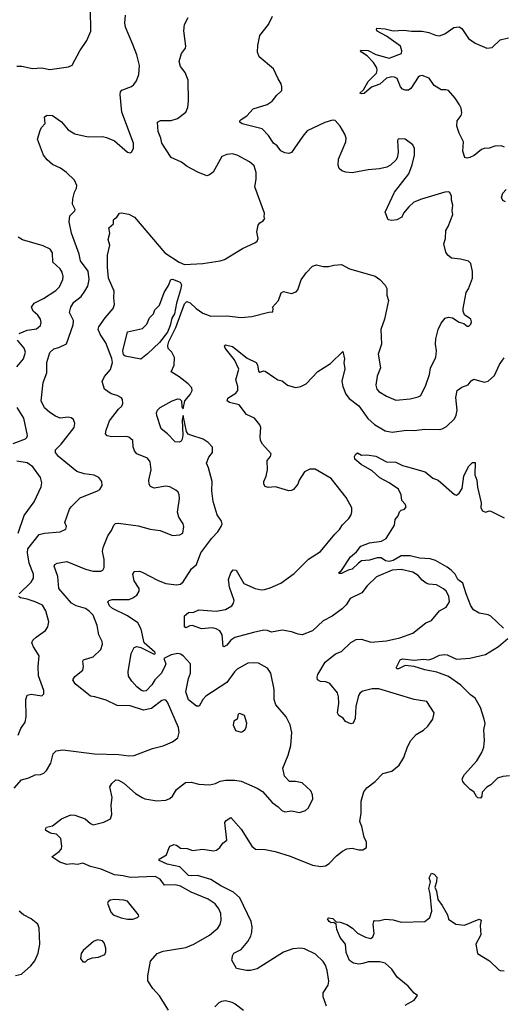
# Model space of a CAD drawing. Extents: x 2220520 to 2384350, y 721165 to 893491.
# Tile 215 of 256: x 2286628 to 2290289, y 835409 to 842860. Entities that reach past the tile are written whole.
import ezdxf

# ---------------------------------------------------------------- set-up
doc = ezdxf.new("R2010")
doc.units = 0

msp = doc.modelspace()

# ---------------------------------------------------------------- linework, layer by layer
at = {"layer": '0CON20XD'}
for points in [[(2286605, 842508.8), (2286645, 842509.2), (2286725, 842491.1), (2286795, 842497.1), (2286855, 842484.3), (2286996.4, 842503.6), (2287025, 842517.5), (2287083.3, 842625), (2287135, 842702.5), (2287166.1, 842773.9), (2287165, 842940)], [(2286586.4, 837043.6), (2286642.1, 837107.9), (2286696.6, 837123.4), (2286745, 837145.8), (2286785, 837149.2), (2286811.2, 837158.8), (2286831.7, 837178.3), (2286864.2, 837235), (2286882, 837305), (2286905, 837328), (2286954.2, 837335.8), (2287195, 837303.6), (2287378.9, 837298.9), (2287455, 837288.8), (2287495, 837291.2), (2287634.2, 837345.8), (2287715, 837364), (2287785.6, 837394.4), (2287824.3, 837425.7), (2287834, 837465), (2287829.2, 837505), (2287747.8, 837695), (2287735, 837711.4), (2287725, 837714.4), (2287705, 837707.5), (2287625, 837647.7), (2287565, 837635.4), (2287465, 837667.5), (2287365, 837669.5), (2287281.8, 837711.8), (2287195.4, 837735.4), (2287165, 837741.5), (2287150.7, 837750.7), (2287046.7, 837835), (2287030.6, 837865), (2287045, 837888.6), (2287105, 837938.8), (2287111.9, 837965), (2287105.8, 838005), (2287112, 838015), (2287185, 838038.6), (2287240.8, 838095), (2287254, 838135), (2287252, 838155), (2287225.8, 838205), (2287213.1, 838275), (2287182.9, 838355), (2287154.6, 838384.6), (2287125, 838404.3), (2287055, 838425.6), (2287020.8, 838445), (2286924.3, 838555), (2286915.5, 838645.5), (2286888, 838725), (2286893.5, 838736.5), (2286912.3, 838747.7), (2286985, 838761.1), (2287125, 838702.5), (2287185, 838686.2), (2287243.2, 838686.8), (2287256, 838695), (2287267.5, 838715), (2287268.1, 838775), (2287254.4, 838835), (2287258.9, 838865), (2287294.4, 838955), (2287321.9, 838995), (2287339.2, 839035), (2287353.2, 839046.8), (2287375, 839049.4), (2287525, 839030.8), (2287615, 839003.8), (2287690, 838995), (2287785, 838956.2), (2287839.3, 838960.7), (2287862.5, 838975), (2287870, 839025), (2287866.2, 839045), (2287833.3, 839095), (2287822.7, 839132.7), (2287836.8, 839236.8), (2287835.6, 839265), (2287827.1, 839285), (2287810.7, 839300.7), (2287765, 839325.8), (2287735, 839330), (2287645, 839316), (2287618.3, 839328.3), (2287608.8, 839345), (2287606, 839375), (2287623.3, 839455), (2287615.4, 839515.4), (2287595, 839542.9), (2287515.5, 839575.5), (2287497.6, 839597.6), (2287486.9, 839626.9), (2287483.8, 839675), (2287455, 839700), (2287435, 839706.7), (2287325, 839702.9), (2287290.6, 839710.6), (2287278, 839725), (2287282.2, 839755), (2287308.5, 839825), (2287376.7, 839913.3), (2287400, 839935), (2287408.8, 839955), (2287406.2, 839985), (2287397.9, 839997.9), (2287365.5, 840015.5), (2287319.7, 840029.7), (2287270, 840065), (2287251.2, 840121.2), (2287269.4, 840160.6), (2287315.8, 840214.2), (2287331.5, 840265), (2287325, 840296.2), (2287279.4, 840415), (2287239.2, 840475), (2287222.9, 840515), (2287227.1, 840535), (2287274.6, 840605), (2287335, 840674.2), (2287344.4, 840705), (2287339.4, 840755), (2287342.3, 840805), (2287299.7, 840905), (2287291.6, 840988.4), (2287292.1, 841077.9), (2287310.8, 841155), (2287297.3, 841197.3), (2287309.2, 841245), (2287302.5, 841285), (2287337.5, 841315), (2287338.6, 841345), (2287345, 841354), (2287363.6, 841366.4), (2287384.3, 841395), (2287395, 841399.2), (2287455, 841387.8), (2287495.8, 841365), (2287725.9, 841095.9), (2287835, 841024.4), (2287875, 841008.1), (2288015, 841014.7), (2288145, 841034.5), (2288177.5, 841045), (2288315, 841128), (2288408.3, 841171.7), (2288426.7, 841185), (2288433.8, 841205), (2288423.3, 841255), (2288433.6, 841306.4), (2288445, 841322.5), (2288471.7, 841338.3), (2288482.5, 841355), (2288477.5, 841365), (2288480, 841395), (2288407.5, 841595), (2288417.3, 841652.7), (2288418, 841705), (2288403.8, 841755), (2288367.5, 841785), (2288275, 841834), (2288235, 841844), (2288195, 841840.8), (2288158.8, 841825), (2288093.2, 841706.8), (2288064.5, 841685.5), (2288045, 841679.2), (2287975.4, 841705.4), (2287895, 841750), (2287853, 841783), (2287775, 841817.1), (2287704.4, 841925), (2287697.1, 841965), (2287677.1, 842015), (2287672, 842085), (2287693.7, 842096.3), (2287775, 842097.1), (2287822.9, 842112.9), (2287885, 842160), (2287901.1, 842195), (2287906.2, 842245), (2287902.2, 842402.2), (2287880.3, 842460.3), (2287846.1, 842506.1), (2287836.2, 842545), (2287852, 842605), (2287882, 842645), (2287885, 842660), (2287870.6, 842775), (2287876.6, 842825), (2287903.8, 842876.2)], [(2287753.7, 835363.7), (2287685, 835473.8), (2287635, 835528.8), (2287597.7, 835587.7), (2287596.9, 835625), (2287618, 835735), (2287667.7, 835792.3), (2287715, 835811.2), (2287885, 835840), (2287945, 835862.9), (2288065, 835931.1), (2288126.9, 835985), (2288146.1, 836013.9), (2288153.6, 836045), (2288150.9, 836095), (2288135, 836132.5), (2288108.1, 836168.1), (2288054, 836205), (2287925, 836257.3), (2287845, 836302.5), (2287805, 836312.3), (2287725, 836309.4), (2287690.8, 836355), (2287652.5, 836375), (2287465, 836367.9), (2287412.1, 836382.1), (2287345, 836387.6), (2287245, 836431.9), (2287162.7, 836452.7), (2287105, 836476.2), (2287065, 836467.9), (2287025, 836472.2), (2286985, 836467.1), (2286932.5, 836485), (2286870, 836525), (2286926.7, 836565), (2286943.8, 836585), (2286948, 836605), (2286938, 836665), (2286906.1, 836696.1), (2286872, 836702), (2286855, 836706), (2286826.7, 836725), (2286822.5, 836735), (2286831.2, 836748.8), (2286875, 836758.8), (2286945, 836813.8), (2287015, 836843.3), (2287045, 836840), (2287123.3, 836813.3), (2287165, 836777.1), (2287185, 836768.1), (2287265, 836788.6), (2287315, 836813.3), (2287326.2, 836845), (2287319.2, 836915), (2287328.6, 836975), (2287310, 837055), (2287325, 837080), (2287355, 837108), (2287375, 837105.8), (2287415, 837081.9), (2287505, 837004.4), (2287555, 836973.5), (2287575, 836964.5), (2287665, 836949.6), (2287735, 836954.5), (2287765, 836967.1), (2287784.3, 836985), (2287814, 837035), (2287883.2, 837086.8), (2287925, 837088.9), (2287985, 837074.4), (2288065, 837068.9), (2288109.6, 837080.4), (2288145, 837098.2), (2288185, 837105.6), (2288256.3, 837106.3), (2288305, 837096.7), (2288426.7, 837045), (2288465, 837020), (2288540, 836935), (2288583.9, 836903.9), (2288612.5, 836875), (2288635, 836866.7), (2288685, 836873.3), (2288745, 836860), (2288792.5, 836875), (2288813.3, 836895), (2288845.8, 836964.2), (2288844.2, 836994.2), (2288831.2, 837025), (2288765, 837084), (2288715, 837096), (2288670, 837095), (2288633.3, 837135), (2288620.8, 837195), (2288660.8, 837295), (2288681.2, 837368.8), (2288688.1, 837465), (2288675.8, 837525), (2288644.3, 837585), (2288565.6, 837675), (2288554.5, 837715), (2288555, 837792.5), (2288530, 837915), (2288505, 837953.8), (2288435, 837990), (2288395.7, 837994.3), (2288355, 837989.4), (2288274.2, 837945), (2288253.1, 837925), (2288195.7, 837845), (2288038, 837742), (2288014.6, 837715.4), (2287985.7, 837664.3), (2287965, 837664.2), (2287905, 837713.3), (2287884.7, 837774.7), (2287905, 837873.8), (2287920.4, 837915), (2287920, 837985), (2287864.4, 838045), (2287845, 838058.2), (2287825, 838062.7), (2287775, 838054), (2287718.6, 838025), (2287734.2, 837985), (2287727.7, 837965), (2287697.9, 837912.1), (2287651.4, 837865), (2287627.7, 837827.7), (2287585, 837782.3), (2287565, 837779.8), (2287550, 837785), (2287515, 837810.3), (2287475.5, 837855), (2287452.7, 837892.7), (2287447.9, 837925), (2287472.6, 838065), (2287495, 838109.3), (2287515, 838116.5), (2287545, 838109.6), (2287645, 838058.2), (2287655.8, 838064.2), (2287651.5, 838075), (2287571.1, 838145), (2287548.3, 838248.3), (2287521.4, 838295), (2287445, 838347.8), (2287331.4, 838405), (2287308.1, 838425), (2287296.2, 838453.8), (2287304.3, 838465.7), (2287327.8, 838472.2), (2287456.6, 838473.4), (2287485, 838484.2), (2287513.8, 838505), (2287531.2, 838535), (2287532, 838555), (2287495, 838613.8), (2287483.6, 838665), (2287496.1, 838683.9), (2287533.6, 838686.4), (2287555, 838680.5), (2287675, 838617.3), (2287735, 838594.5), (2287815.8, 838584.2), (2287845, 838588.8), (2287865, 838606.7), (2287928.9, 838705), (2287965, 838738.6), (2287999.6, 838825), (2288082.2, 838937.8), (2288127.1, 838985), (2288152.5, 839025), (2288160, 839045), (2288156.2, 839065), (2288123.8, 839113.8), (2288092.5, 839215), (2288082.1, 839295), (2288084.5, 839365), (2288058.3, 839468.3), (2288042, 839505), (2288060.3, 839549.7), (2288088, 839585), (2288087.5, 839625), (2288055, 839661.2), (2288015.5, 839685.5), (2287922.5, 839715), (2287903.5, 839723.5), (2287889.5, 839745), (2287865, 839863.8), (2287857, 839833), (2287861.9, 839715), (2287857.7, 839685), (2287849, 839671), (2287835.9, 839664.1), (2287805, 839665.7), (2287747.5, 839725), (2287697.5, 839765), (2287666.2, 839865), (2287664, 839885), (2287670, 839905), (2287691.9, 839925), (2287782.9, 839977.1), (2287825, 839991.6), (2287839.6, 839989.6), (2287853.9, 839975), (2287855, 839930), (2287865, 839914.4), (2287878.6, 839975), (2287919.2, 840025), (2287934.2, 840055), (2287930, 840075), (2287903.4, 840103.4), (2287835, 840158), (2287773.3, 840195), (2287796, 840245), (2287800, 840305), (2287780, 840345), (2287752.5, 840372.5), (2287748.1, 840395), (2287757.2, 840425), (2287809.6, 840530.4), (2287875, 840710), (2287892, 840728), (2287918.5, 840718.5), (2287964.4, 840675), (2288015, 840638.2), (2288075, 840615.5), (2288195, 840620), (2288305, 840605.7), (2288385, 840614.4), (2288515, 840647.5), (2288545, 840650), (2288547.5, 840675), (2288542.5, 840685), (2288587.5, 840735), (2288606.1, 840793.9), (2288625, 840803.8), (2288685, 840788.8), (2288719.5, 840800.5), (2288733.9, 840816.1), (2288757.7, 840892.3), (2288795.7, 840944.3), (2288845, 840996), (2288875, 841004.2), (2288925, 840992.5), (2288965, 840991.4), (2289006.6, 841003.4), (2289065, 841007.5), (2289125, 840974.3), (2289222, 840948), (2289318.3, 840918.3), (2289353.3, 840895), (2289395, 840852.5), (2289406.1, 840826.1), (2289406.2, 840775), (2289420, 840735), (2289389.4, 840595), (2289362.5, 840515), (2289367.1, 840405), (2289341.7, 840328.3), (2289358.6, 840225), (2289335, 840162.5), (2289324.3, 840095), (2289330.8, 840065), (2289345.6, 840045.6), (2289405, 840011.4), (2289475, 839982.2), (2289585, 839990), (2289644.4, 840005.6), (2289663.4, 840016.6), (2289702.9, 840095), (2289729.2, 840175), (2289737.5, 840225), (2289778.1, 840305), (2289783.3, 840355), (2289775.5, 840405), (2289777.3, 840445), (2289795.5, 840515), (2289817.8, 840565), (2289848.7, 840601.3), (2289875, 840609.4), (2289903.2, 840603.2), (2289955, 840572.5), (2289991.2, 840561.2), (2290015, 840540), (2290028.3, 840541.7), (2290042.5, 840555), (2290047.5, 840575), (2290042.5, 840595), (2289995, 840627.5), (2289983.8, 840655), (2289983.9, 840673.9), (2290008.8, 840795), (2290025.9, 840824.1), (2290055.7, 840905), (2290055.6, 840955.6), (2290042, 841015), (2290025, 841032), (2289965, 841048), (2289896.1, 841056.1), (2289868.3, 841078.3), (2289855, 841100), (2289838.8, 841165), (2289851.2, 841205), (2289854.2, 841265), (2289872.5, 841295), (2289906.1, 841386.1), (2289901.2, 841415), (2289906.1, 841456.1), (2289896.2, 841495), (2289896.2, 841525), (2289885, 841552.5), (2289875, 841558.8), (2289845, 841554.2), (2289668.9, 841501.1), (2289610.5, 841479.5), (2289573.3, 841445), (2289534, 841395), (2289520, 841365), (2289484.1, 841345.9), (2289445, 841340), (2289417.5, 841345), (2289393.9, 841403.9), (2289464.4, 841555), (2289572.9, 841695), (2289598.6, 841761.4), (2289615.5, 841835), (2289616.7, 841886.7), (2289604.2, 841914.2), (2289545, 841955.8), (2289505, 841958.8), (2289494.2, 841955.8), (2289486.7, 841945), (2289494.2, 841855), (2289486, 841815), (2289475, 841796.2), (2289435, 841758.8), (2289406.4, 841743.6), (2289351.3, 841731.3), (2289265, 841724.5), (2289145, 841700.9), (2289095.5, 841705.5), (2289065.5, 841715.5), (2289047.1, 841735), (2289038.7, 841758.7), (2289040, 841805), (2289095.6, 841935), (2289100, 841965), (2289089.6, 841995), (2289055, 842055.7), (2289015, 842097.5), (2288995, 842100.6), (2288936.8, 842083.2), (2288805, 842018.6), (2288770.2, 841979.8), (2288685, 841856.2), (2288665, 841848), (2288635, 841852), (2288605, 841868.8), (2288576.2, 841905), (2288548, 841925), (2288511.2, 841985), (2288463.3, 842035), (2288312.8, 842072.8), (2288293.8, 842085), (2288293.8, 842095), (2288303.8, 842105), (2288347.8, 842132.2), (2288395, 842185.8), (2288502.3, 842217.7), (2288540, 842245), (2288575, 842290), (2288605, 842316.7), (2288611.2, 842325), (2288613, 842353), (2288607.5, 842375), (2288583.9, 842413.9), (2288548.3, 842488.3), (2288440.5, 842580.5), (2288429.1, 842615), (2288429.8, 842665), (2288445, 842740), (2288511.2, 842825), (2288542.3, 842887.7)], [(2287485, 842673.3), (2287428.1, 842805), (2287423, 842837), (2287429.2, 842895)], [(2290296.7, 841895), (2290275, 841906.2), (2290225, 841904), (2290181.7, 841888.3), (2290145, 841884.4), (2290123, 841877), (2290067.4, 841832.6), (2290035, 841817.1), (2290015, 841812.5), (2289998, 841818), (2289982, 841865), (2289986.6, 841936.6), (2289955, 842002.5), (2289938, 842055), (2289940.8, 842095), (2289968.8, 842135), (2289974, 842155), (2289969.7, 842189.7), (2289956.6, 842216.6), (2289925, 842266.7), (2289875, 842323.3), (2289855, 842330), (2289819.3, 842329.3), (2289765, 842362.5), (2289727.3, 842417.3), (2289675, 842437.1), (2289655, 842434.2), (2289645, 842426), (2289589.1, 842340.9), (2289572.3, 842327.7), (2289545, 842326), (2289525.7, 842335.7), (2289511.7, 842351.7), (2289485, 842414.3), (2289466, 842426), (2289445, 842428.5), (2289405, 842418.2), (2289355, 842372.2), (2289291.2, 842348.8), (2289235, 842302.2), (2289215, 842299.2), (2289203.3, 842305), (2289229.4, 842330.6), (2289265, 842391.4), (2289327.8, 842455), (2289333.1, 842475), (2289331.4, 842495), (2289307.3, 842537.3), (2289257.6, 842587.6), (2289216.2, 842615), (2289206.7, 842625), (2289210.5, 842629.5), (2289265, 842626.5), (2289325, 842597.5), (2289425, 842569.2), (2289517.5, 842605), (2289521.2, 842625), (2289510.8, 842660.8), (2289405, 842736.9), (2289335, 842772.9), (2289328, 842785), (2289332.7, 842797.3), (2289395, 842792.5), (2289455, 842776.4), (2289535, 842781.1), (2289595, 842773.3), (2289675, 842773.3), (2289724.5, 842764.5), (2289775, 842742.5), (2289805, 842738), (2289847, 842753), (2289915, 842801.2), (2289955, 842806.7), (2289974.1, 842794.1), (2290025, 842718), (2290075, 842683.1), (2290164.3, 842645.7), (2290205, 842650.8), (2290265, 842707.1), (2290327.7, 842722.3)], [(2286624.3, 838515), (2286715.3, 838604.7), (2286732.7, 838635), (2286731.1, 838665), (2286698.2, 838748.2), (2286686.8, 838825), (2286690.4, 838855), (2286775.5, 838964.5), (2286815.5, 838974.5), (2286935, 838984), (2286977.5, 839005), (2286983.3, 839025), (2286970, 839055), (2287004.4, 839155.6), (2287018, 839175), (2287085, 839241.4), (2287216.7, 839295), (2287234.2, 839305.8), (2287251.2, 839335), (2287248.8, 839365), (2287227, 839397), (2287192.7, 839412.7), (2287115, 839423.3), (2287061.4, 839441.4), (2286922, 839555), (2286898.8, 839585), (2286898.8, 839605), (2286941.3, 839648.7), (2287040, 839775), (2287045.7, 839805), (2287036.2, 839835), (2287017.3, 839847.3), (2286995, 839852), (2286935, 839846), (2286899.1, 839859.1), (2286855, 839887.5), (2286815, 839923.8), (2286790.8, 839975), (2286804.5, 840115.5), (2286832.7, 840187.3), (2286834.2, 840265), (2286857, 840343), (2286885, 840368.6), (2286925, 840378.6), (2286981.7, 840408.3), (2287032.2, 840552.2), (2287034.2, 840585), (2287004.2, 840644.2), (2287014.3, 840685), (2287038.5, 840721.5), (2287092.7, 840765), (2287121.8, 840805), (2287144.4, 840845), (2287154.5, 840895), (2287145, 840956.2), (2287088.1, 841035), (2287077.8, 841085), (2287019.2, 841245), (2287001.8, 841331.8), (2287008.1, 841375), (2287045.7, 841415), (2287048.6, 841425), (2287028, 841465), (2287029.2, 841505), (2287042, 841555), (2287057.5, 841585), (2287059.2, 841605), (2287041.9, 841645), (2286983.3, 841705), (2286936.6, 841736.6), (2286876.2, 841765), (2286835, 841800), (2286808.6, 841835), (2286763.8, 841955), (2286783, 842023), (2286793.8, 842045), (2286821.2, 842075), (2286816.7, 842125), (2286835, 842137.5), (2286875.6, 842135.6), (2286945, 842087.5), (2286995, 842027.1), (2287045, 841996), (2287145, 841974.4), (2287255, 841975.7), (2287285, 841970), (2287345, 841943.1), (2287445, 841858), (2287465, 841853.3), (2287475, 841857.5), (2287490, 841885), (2287490, 841925), (2287401.7, 842161.7), (2287388.1, 842295), (2287390.8, 842315), (2287402.1, 842327.9), (2287473.3, 842355), (2287490.7, 842369.3), (2287511.3, 842398.7), (2287530.6, 842445), (2287535.5, 842515), (2287515.6, 842595), (2287485, 842673.3)], [(2290305, 841482.5), (2290285, 841492.5), (2290276.2, 841515), (2290285, 841547.5), (2290310, 841575)], [(2286623.6, 840486.4), (2286685, 840510.7), (2286755, 840520.5), (2286784.3, 840545), (2286791.3, 840568.7), (2286786.4, 840595), (2286764.1, 840624.1), (2286728.6, 840655), (2286717.5, 840685), (2286738, 840715), (2286809.1, 840750.9), (2286900.1, 840809.9), (2286930.1, 840839.9), (2286953.8, 840895), (2286956.2, 840916.2), (2286949.5, 840949.5), (2286933.1, 840975), (2286878.6, 841025), (2286875.6, 841095.6), (2286858.8, 841125), (2286805, 841148.5), (2286648.8, 841195), (2286616, 841215)], [(2287545, 840291.9), (2287426.7, 840315), (2287413.1, 840325), (2287407.5, 840355), (2287445, 840497.5), (2287557, 840523), (2287590, 840555), (2287610, 840605), (2287640, 840635), (2287650, 840665), (2287685, 840700), (2287722.5, 840795), (2287755, 840850), (2287772.5, 840895), (2287785, 840897.5), (2287842.9, 840875), (2287853.8, 840855), (2287845.2, 840815), (2287814.1, 840715.9), (2287799.2, 840635), (2287778.3, 840601.7), (2287766.7, 840545), (2287745.8, 840495), (2287685, 840417.3), (2287595, 840330.9), (2287545, 840291.9)], [(2286605, 840233.1), (2286655.6, 840295), (2286671.2, 840345), (2286661.5, 840375), (2286611.1, 840435)], [(2288949.2, 835395), (2288926.2, 835465), (2288924, 835495), (2288962, 835555), (2288967.5, 835585), (2288955.8, 835665), (2288943.8, 835705), (2288925, 835733.3), (2288867.3, 835787.3), (2288785, 835827.5), (2288754.1, 835834.1), (2288695, 835829.2), (2288625, 835804.2), (2288425, 835678), (2288375, 835664.2), (2288345, 835664), (2288269.3, 835679.3), (2288233, 835743), (2288236.4, 835753.6), (2288238.8, 835775), (2288250, 835795), (2288305, 835823.8), (2288356, 835885), (2288376.6, 835923.4), (2288384.2, 835955), (2288388.6, 835995), (2288380, 836035), (2288293.6, 836213.6), (2288246.6, 836256.6), (2288151.4, 836305), (2288075, 836353.5), (2287975, 836382.5), (2287925, 836380), (2287905, 836384.6), (2287840.4, 836450.4), (2287745, 836469.2), (2287683, 836497), (2287683.9, 836506.1), (2287739.3, 836540.7), (2287760, 836595), (2287767.5, 836605), (2287795, 836618.6), (2287815, 836614.2), (2287845, 836591.4), (2287895, 836587.1), (2287935, 836572.5), (2288015, 836582.5), (2288095, 836570), (2288117.5, 836575), (2288143.3, 836595), (2288165, 836627.5), (2288195, 836650), (2288181.2, 836785), (2288191.2, 836798.8), (2288225, 836822.5), (2288305, 836734.2), (2288384.4, 836605), (2288412, 836582), (2288485, 836579.4), (2288562.5, 836565), (2288675, 836530.8), (2288845, 836461.9), (2288907.7, 836452.3), (2288942.3, 836457.7), (2288971.2, 836475), (2289025, 836532.5), (2289071.3, 836568.7), (2289105, 836586), (2289145, 836591.2), (2289195, 836577.5), (2289225, 836577.5), (2289252.5, 836595), (2289253.3, 836635), (2289236.2, 836675), (2289218.8, 836755), (2289202.3, 836792.3), (2289212, 836855), (2289213.1, 836946.9), (2289233.8, 837016.2), (2289255, 837047.5), (2289318, 837095), (2289376.2, 837155), (2289445, 837174), (2289501.7, 837218.3), (2289535, 837276.7), (2289563.4, 837356.6), (2289590, 837405), (2289629.7, 837450.3), (2289685.6, 837484.4), (2289716.8, 837513.2), (2289754.2, 837565.8), (2289766.2, 837615), (2289709.5, 837699.5), (2289615, 837716), (2289346.6, 837796.6), (2289295, 837796.9), (2289225, 837778.9), (2289205, 837765.7), (2289193, 837747), (2289173, 837663), (2289167.5, 837572.5), (2289153, 837537), (2289135, 837532.5), (2289095, 837550), (2289077.5, 837575), (2289043.3, 837595), (2289032.5, 837615), (2289042.9, 837685), (2289040.6, 837735), (2289032.5, 837765), (2288975, 837836), (2288945, 837849.2), (2288905, 837851.2), (2288882.5, 837865), (2288878.8, 837885), (2288886, 837905), (2288940.9, 837999.1), (2289019.5, 838060.5), (2289065, 838078.8), (2289135, 838147.5), (2289175, 838168.8), (2289215, 838171.2), (2289285, 838149.2), (2289405, 838158.9), (2289505, 838182.2), (2289603.4, 838216.6), (2289703.3, 838295), (2289745, 838314), (2289805, 838386.7), (2289856.7, 838415), (2289880.8, 838455), (2289877, 838497), (2289856, 838535), (2289835, 838554), (2289783.2, 838583.2), (2289725, 838589.2), (2289705, 838597.1), (2289675, 838618.6), (2289644.2, 838655), (2289605, 838680), (2289515, 838698.9), (2289446.7, 838695), (2289328.8, 838645), (2289259.2, 838575), (2289218.3, 838521.7), (2289129.7, 838480.3), (2289098.3, 838431.7), (2289068.6, 838401.4), (2288992.8, 838347.2), (2288925, 838311.4), (2288845, 838234.4), (2288765, 838205.6), (2288735, 838210), (2288685, 838228.8), (2288615, 838239.2), (2288535, 838224.2), (2288505, 838237.5), (2288475, 838241.4), (2288397.9, 838222.1), (2288256.2, 838183.8), (2288225.6, 838164.4), (2288195, 838126), (2288173.9, 838113.9), (2288167, 838117), (2288161.2, 838205), (2288143.8, 838235), (2288115, 838251.4), (2288085, 838258.9), (2288005, 838251.5), (2287935, 838275.6), (2287915, 838273.1), (2287885, 838258.8), (2287876.4, 838266.4), (2287875, 838350), (2287905, 838372.9), (2287945, 838375.6), (2287985, 838393.1), (2288115, 838385.4), (2288185, 838397.5), (2288232.5, 838425), (2288247.5, 838445), (2288250.6, 838465), (2288215.6, 838565), (2288208.8, 838625), (2288226.7, 838675), (2288245, 838696.7), (2288266.2, 838695), (2288325, 838593.1), (2288410, 838555), (2288455, 838546.2), (2288481.3, 838548.7), (2288525, 838560.8), (2288605, 838596.5), (2288705, 838670.5), (2288815, 838777.5), (2288905, 838836.4), (2289012.6, 838967.4), (2289048.8, 839001.2), (2289072.6, 839037.4), (2289120, 839085), (2289137.7, 839112.3), (2289143.3, 839135), (2289141.2, 839165), (2289098.1, 839245), (2288985, 839387.5), (2288865, 839458.2), (2288825, 839459.5), (2288785, 839438), (2288744, 839375), (2288733.6, 839346.4), (2288700, 839305), (2288685, 839296.2), (2288665, 839296), (2288565, 839324), (2288509.5, 839320.5), (2288485, 839326.7), (2288476, 839345), (2288476, 839365), (2288494.1, 839405.9), (2288503.8, 839455), (2288502, 839525), (2288526.7, 839555), (2288532.5, 839575), (2288465, 839648.8), (2288451.4, 839675), (2288447.5, 839705), (2288453.6, 839773.6), (2288446.7, 839795), (2288406, 839845), (2288343.7, 839873.7), (2288288.8, 839945), (2288215, 839963.1), (2288198.8, 839975), (2288204, 839995), (2288263.8, 840035), (2288278, 840055), (2288280, 840085), (2288264.5, 840135), (2288285.5, 840215), (2288254.6, 840285), (2288183.5, 840375), (2288177.3, 840392.7), (2288185, 840400.6), (2288238.3, 840388.3), (2288350.1, 840300.1), (2288418.6, 840265), (2288427.6, 840247.6), (2288435, 840200), (2288445, 840193.3), (2288475, 840203.3), (2288485, 840200), (2288558.8, 840148.8), (2288582.5, 840135), (2288615, 840126.2), (2288655, 840093.8), (2288715, 840076.7), (2288755, 840083.8), (2288795.8, 840104.2), (2288885, 840198.8), (2288980.3, 840259.7), (2289075, 840350), (2289085.8, 840295), (2289082, 840265), (2289088.3, 840218.3), (2289066.7, 840125), (2289073.1, 840085), (2289097.1, 840027.1), (2289122.9, 839992.9), (2289195, 839938.1), (2289262.2, 839842.2), (2289315, 839797.5), (2289395, 839748.1), (2289447.9, 839737.9), (2289555, 839752.9), (2289615, 839750.5), (2289695, 839761.8), (2289805, 839758.9), (2289825, 839763.1), (2289857.9, 839782.1), (2289920.3, 839839.7), (2289932.4, 839867.6), (2289938.9, 839905), (2289928.3, 840001.7), (2289938.8, 840055), (2289975, 840080.6), (2290023.1, 840096.9), (2290045, 840126.2), (2290065, 840141.2), (2290143.6, 840116.4), (2290175.5, 840124.5), (2290221.4, 840168.6), (2290259.8, 840250.2), (2290295, 840302.5)], [(2286578.1, 839651.9), (2286672.1, 839687.9), (2286682.7, 839697.3), (2286687, 839713), (2286658.2, 839845), (2286609.1, 839925)], [(2290290.8, 838255), (2290195, 838346.7), (2290175, 838356.2), (2290105, 838368), (2290064.3, 838394.3), (2290044.3, 838424.3), (2290006.6, 838515), (2289981.9, 838595), (2289945.2, 838625), (2289924.1, 838665), (2289895, 838694.3), (2289865, 838718.4), (2289775, 838767.5), (2289735, 838780.5), (2289655, 838786.1), (2289585, 838802.5), (2289515, 838802.4), (2289455, 838768.7), (2289425, 838760.2), (2289397.8, 838765), (2289365, 838786.6), (2289335, 838788.1), (2289275, 838769.6), (2289215, 838764), (2289191.5, 838748.5), (2289145, 838700.9), (2289115, 838693.3), (2289065, 838668.8), (2289048.3, 838668.3), (2289040, 838675), (2289065, 838692.5), (2289132.5, 838795), (2289177.3, 838832.7), (2289210, 838875), (2289275, 838902.2), (2289366.2, 838913.8), (2289401.2, 838935), (2289465.6, 839034.4), (2289471.2, 839078.8), (2289493.6, 839106.4), (2289503.3, 839135), (2289515, 839147.5), (2289540, 839155), (2289552.5, 839175), (2289546.7, 839195), (2289521.1, 839221.1), (2289514.5, 839265), (2289495, 839306.7), (2289425, 839354.4), (2289355, 839392.7), (2289296.1, 839446.1), (2289212.9, 839495), (2289163.8, 839535), (2289161.2, 839555), (2289169.5, 839570.5), (2289185, 839581.2), (2289215, 839566), (2289255, 839568.1), (2289325, 839558.1), (2289403.6, 839513.6), (2289475, 839512.2), (2289525, 839486), (2289563.9, 839476.1), (2289697.8, 839437.8), (2289755, 839391.2), (2289795, 839376.2), (2289918.3, 839268.3), (2289935, 839262), (2289955, 839278), (2289977.6, 839312.4), (2289991.2, 839405), (2290025, 839478.8), (2290055, 839510), (2290075, 839510), (2290074.3, 839415), (2290089.4, 839375), (2290092.6, 839322.6), (2290122, 839205), (2290120, 839165), (2290132.3, 839142.3), (2290155, 839133.3), (2290185, 839142.5), (2290195, 839140), (2290295, 839091.2)], [(2286615.3, 838974.7), (2286660.9, 839109.1), (2286737.8, 839212.2), (2286790, 839325), (2286795.5, 839355.5), (2286785.4, 839395.4), (2286726.4, 839476.4), (2286685, 839507.5), (2286605, 839518.9)], [(2286615.8, 837445), (2286637.5, 837495), (2286669.4, 837545), (2286675.7, 837585.7), (2286674.2, 837715), (2286685, 837747.5), (2286715, 837756.7), (2286795, 837743.3), (2286811.7, 837758.3), (2286810, 837785), (2286770.8, 837895), (2286767.5, 837965), (2286774, 838045), (2286733.5, 838113.5), (2286720.8, 838145), (2286728, 838165), (2286751.7, 838188.3), (2286822.7, 838237.3), (2286841.2, 838265), (2286847.3, 838302.7), (2286825, 838386.7), (2286799.4, 838429.4), (2286745, 838455.4), (2286685, 838476.2), (2286633.3, 838485), (2286618, 838495)], [(2290335, 837138.8), (2290285, 837133.8), (2290245, 837121.2), (2290195, 837070), (2290165, 837052.5), (2290130, 837015), (2290127.5, 836985), (2290115, 836970), (2290095, 836972.5), (2290085, 836982.5), (2290066.4, 837016.4), (2290037.5, 837035), (2289997.5, 837075), (2289982.5, 837095), (2289977.5, 837115), (2289995, 837147.5), (2290088.3, 837251.7), (2290127.5, 837315), (2290140.8, 837355), (2290147.1, 837405), (2290140.8, 837485), (2290150.6, 837535), (2290144.2, 837565.8), (2290115.5, 837655.5), (2290075.8, 837725), (2290040.5, 837750.5), (2289967.1, 837825), (2289875, 837888.5), (2289785, 837923.5), (2289695, 837940.7), (2289615, 837964.5), (2289545, 837973.1), (2289495, 837948.8), (2289485, 837946.7), (2289476.7, 837955), (2289508.9, 838015), (2289525, 838024.5), (2289615, 838013.2), (2289685, 838020), (2289725, 838016.6), (2289755.2, 838024.8), (2289805, 838051.2), (2289845.5, 838055.5), (2289865, 838054.4), (2289935, 838021.8), (2290035, 838028.6), (2290155, 838057.1), (2290252.8, 838117.2), (2290322.3, 838177.7)], [(2288305, 837467.5), (2288315, 837472.5), (2288332.5, 837485), (2288342.5, 837505), (2288346.1, 837536.1), (2288330, 837595), (2288295, 837610), (2288282.5, 837605), (2288273, 837567), (2288249.3, 837550.7), (2288244, 837525), (2288261.7, 837481.7), (2288305, 837467.5)], [(2289100.1, 835800.1), (2289094.4, 835864.4), (2289052.9, 835915), (2289028, 835975), (2289022.5, 836015), (2289007, 836027), (2288985, 836026), (2288970, 836035), (2288957.5, 836055), (2288966.7, 836063.3), (2288998.3, 836058.3), (2289022.5, 836032.5), (2289055, 836030), (2289105, 836012.2), (2289146.2, 835985), (2289185, 835946.2), (2289245, 835916.7), (2289285, 835907.5), (2289300.7, 835919.3), (2289310, 835945), (2289303.8, 836015), (2289307.5, 836035), (2289315, 836042.5), (2289345, 836040), (2289395, 836053.8), (2289455, 836048.6), (2289515, 836031.4), (2289695, 836036), (2289733.8, 836065), (2289748, 836115), (2289735.8, 836245.8), (2289726.2, 836285), (2289737.5, 836335), (2289727.5, 836365), (2289745, 836402.5), (2289765, 836393.3), (2289785, 836370), (2289783.3, 836335), (2289770, 836295), (2289782, 836265), (2289792.7, 836202.7), (2289825.6, 836155.6), (2289866.7, 836085), (2289873.9, 836053.9), (2289930, 836015), (2289995, 836006.7), (2290105, 836053.3), (2290122.5, 836045), (2290113.8, 836005), (2290120, 835935), (2290081.2, 835865), (2290093, 835793), (2290185, 835736.7), (2290255, 835670), (2290265, 835663.8), (2290295, 835663.3)], [(2287485, 836053.8), (2287520, 836065), (2287530, 836075), (2287527, 836087), (2287445, 836188.8), (2287415, 836198), (2287345, 836203.3), (2287313.6, 836196.4), (2287297.5, 836185), (2287293.3, 836175), (2287316.7, 836105), (2287335, 836086.2), (2287395, 836064), (2287445, 836054), (2287485, 836053.8)], [(2286595, 835627.8), (2286642.1, 835637.9), (2286710.9, 835699.1), (2286742, 835738), (2286767.9, 835795), (2286780, 835865), (2286776.2, 835986.2), (2286765.8, 836015), (2286715, 836055.8), (2286655.4, 836085.4), (2286623.1, 836113.1)], [(2287125, 835730), (2287143, 835747), (2287178.3, 835761.7), (2287225, 835766.7), (2287273, 835787), (2287280, 835805), (2287278.8, 835835), (2287266.2, 835875), (2287255, 835890), (2287216.4, 835896.4), (2287187.5, 835885), (2287107.5, 835815), (2287092.5, 835792.5), (2287087.5, 835755), (2287105, 835730), (2287125, 835730)], [(2289545, 835401.2), (2289615, 835441.2), (2289640, 835475), (2289613.3, 835493.3), (2289568, 835545), (2289484.8, 835614.8), (2289446.2, 835675), (2289395, 835719.7), (2289355, 835731), (2289265, 835730.9), (2289225, 835716.7), (2289195, 835713.2), (2289155, 835720), (2289125, 835739.4), (2289100.1, 835800.1)], [(2288320.9, 835360.9), (2288259.6, 835409.6), (2288235, 835422.9), (2288185, 835434.4), (2288155, 835430.6), (2288135, 835420.8), (2288105, 835390.8)]]:
    msp.add_lwpolyline(points, dxfattribs=at)

doc.saveas('drawing.dxf')
